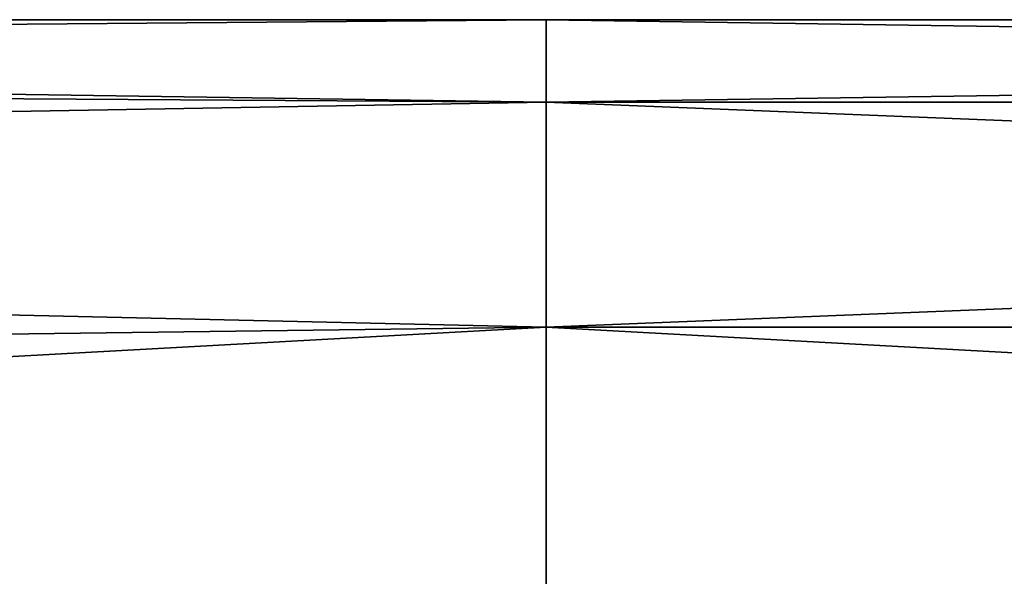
# Model space of a CAD drawing. Extents: x -252 to 252, y -10 to 685.
# Tile 233 of 256: x -119.42 to -101.8, y 626.54 to 636.5. Entities that reach past the tile are written whole.
import ezdxf

# ---------------------------------------------------------------- set-up
doc = ezdxf.new("R2010")
doc.units = 0
doc.header["$LTSCALE"] = 65.369103
doc.layers.add('3905', color=7, linetype='CONTINUOUS')

msp = doc.modelspace()

# ---------------------------------------------------------------- linework, layer by layer
at = {"layer": '3905', "color": 7, "linetype": 'CONTINUOUS'}
for points in [[(-210, 636.5), (-210, 635.663, 4.21), (-110, 636.5), (-210, 636.5)], [(-210, 635.663, -4.21), (-210, 636.5), (-110, 635.026, -5.5), (-210, 635.663, -4.21)], [(-110, 635.026, -5.5), (-210, 636.5), (-110, 636.5), (-110, 635.026, -5.5)], [(-110, 636.5), (-210, 635.663, 4.21), (-110, 635.026, 5.5), (-110, 636.5)], [(-110, 635.026, -5.5), (-110, 636.5), (-9.9, 635.026, -5.5), (-110, 635.026, -5.5)], [(-110, 635.026, 5.5), (-9.9, 635.026, 5.5), (-9.9, 636.5), (-110, 635.026, 5.5)], [(-110, 636.5), (-9.9, 636.5), (-9.9, 635.026, -5.5), (-110, 636.5)], [(-110, 636.5), (-110, 635.026, 5.5), (-9.9, 636.5), (-110, 636.5)], [(-210, 633.278, -7.778), (-210, 635.663, -4.21), (-110, 635.026, -5.5), (-210, 633.278, -7.778)], [(-210, 635.663, 4.21), (-210, 633.278, 7.778), (-110, 635.026, 5.5), (-210, 635.663, 4.21)], [(-110, 631, -9.526), (-210, 633.278, -7.778), (-110, 635.026, -5.5), (-110, 631, -9.526)], [(-110, 635.026, 5.5), (-210, 633.278, 7.778), (-110, 631, 9.526), (-110, 635.026, 5.5)], [(-110, 631, -9.526), (-110, 635.026, -5.5), (-9.9, 631, -9.526), (-110, 631, -9.526)], [(-110, 631, 9.526), (-9.9, 631, 9.526), (-9.9, 635.026, 5.5), (-110, 631, 9.526)], [(-110, 635.026, 5.5), (-110, 631, 9.526), (-9.9, 635.026, 5.5), (-110, 635.026, 5.5)], [(-110, 635.026, -5.5), (-9.9, 635.026, -5.5), (-9.9, 631, -9.526), (-110, 635.026, -5.5)], [(-210, 629.71, -10.163), (-210, 633.278, -7.778), (-110, 631, -9.526), (-210, 629.71, -10.163)], [(-210, 633.278, 7.778), (-210, 629.71, 10.163), (-110, 631, 9.526), (-210, 633.278, 7.778)], [(-110, 625.5, -11), (-210, 629.71, -10.163), (-110, 631, -9.526), (-110, 625.5, -11)], [(-210, 629.71, 10.163), (-210, 625.5, 11), (-110, 631, 9.526), (-210, 629.71, 10.163)], [(-110, 631, 9.526), (-210, 625.5, 11), (-110, 625.5, 11), (-110, 631, 9.526)], [(-9.9, 625.5, -11), (-110, 631, -9.526), (-9.9, 631, -9.526), (-9.9, 625.5, -11)], [(-110, 625.5, -11), (-110, 631, -9.526), (-9.9, 625.5, -11), (-110, 625.5, -11)], [(-110, 625.5, 11), (-9.9, 625.5, 11), (-9.9, 631, 9.526), (-110, 625.5, 11)], [(-110, 631, 9.526), (-110, 625.5, 11), (-9.9, 631, 9.526), (-110, 631, 9.526)], [(-210, 625.5, -11), (-210, 629.71, -10.163), (-110, 625.5, -11), (-210, 625.5, -11)]]:
    msp.add_3dface(points, dxfattribs=at)

doc.saveas('drawing.dxf')
